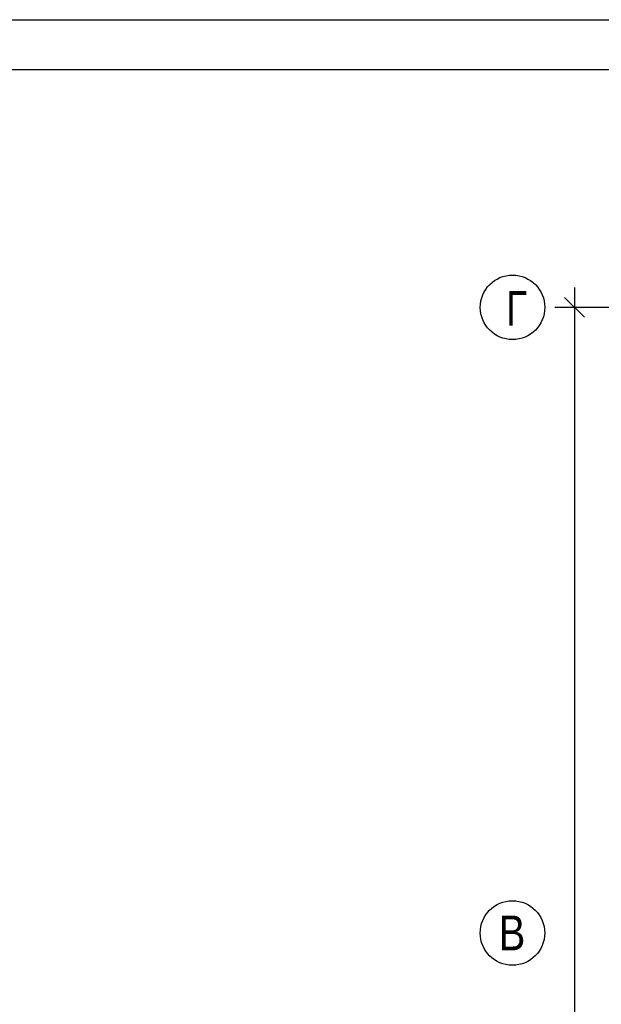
# Model space of a CAD drawing. Header units: millimetres. Extents: x -257011 to 237647566, y 2784933 to 6706507.
# Tile 197 of 256: x 9644233 to 9650091, y 5150431 to 5160346. Entities that reach past the tile are written whole.
import ezdxf

# ---------------------------------------------------------------- set-up
doc = ezdxf.new("R2010")
doc.units = ezdxf.units.MM
doc.header["$LTSCALE"] = 1000
doc.header["$PDMODE"] = 32
doc.header["$PDSIZE"] = 0.3
doc.layers.add('kcd_tx', color=7, linetype='Continuous')
doc.layers.add('PLAN', color=7, linetype='Continuous', lineweight=40)
doc.styles.get("Standard").update_dxf_attribs({"font": 'ARIALN.TTF'})
doc.dimstyles.new('Санжар', dxfattribs={"dimtxt": 240, "dimasz": 200, "dimexe": 200, "dimexo": 200, "dimgap": 50, "dimtad": 1, "dimdec": 0, "dimtxsty": 'Standard', "dimblk": 'OBLIQUE', "dimcen": 2.5, "dimdle": 200, "dimclrd": 152, "dimclre": 152, "dimclrt": 152, "dimadec": 0, "dimazin": 0, "dimtfac": 1, "dimtdec": 0, "dimtmove": 0, "dimatfit": 3, "dimldrblk": 'OBLIQUE', "dimfxl": 0, "dimlwd": 0, "dimlwe": 0, "dimarcsym": 0})

# ---------------------------------------------------------------- blocks, each defined once
blk = doc.blocks.new('_Oblique')
at = {"color": 0, "linetype": 'ByBlock', "lineweight": -2}
blk.add_line((-0.5, -0.5), (0.5, 0.5), dxfattribs=at)
blk = doc.blocks.new('*D1906')
at = {"layer": 'Defpoints', "color": 0, "lineweight": 50, "ltscale": 100, "transparency": 16777216}
for p in [(9650581.8, 5157449.2), (9649821.7, 5141849.2), (9650654.6, 5141849.2)]:
    blk.add_point(p, dxfattribs=at)
at = {"layer": 'kcd_tx', "color": 152, "ltscale": 100, "transparency": 16777216}
for p, q in [((9649821.7, 5157649.2), (9649821.7, 5141649.2)), ((9650381.8, 5157449.2), (9649621.7, 5157449.2)), ((9650454.6, 5141849.2), (9649621.7, 5141849.2))]:
    blk.add_line(p, q, dxfattribs=at)
at = {"layer": 'kcd_tx', "color": 152, "ltscale": 100, "transparency": 16777216, "xscale": 200, "yscale": 200, "zscale": 200}
for p, rotation in [((9649821.7, 5157449.2), 90), ((9649821.7, 5141849.2), 270)]:
    blk.add_blockref('_Oblique', p, dxfattribs=dict(at, rotation=rotation))
at = {"layer": 'kcd_tx', "color": 152, "lineweight": 60, "ltscale": 100, "transparency": 16777216, "insert": (9649649.2, 5149649.2), "char_height": 240, "attachment_point": 5, "rotation": 90}
blk.add_mtext('15600', dxfattribs=at)

msp = doc.modelspace()

# ---------------------------------------------------------------- linework, layer by layer
at = {"color": 1}
msp.add_lwpolyline([(9640518.224, 5160346.136), (9682518.224, 5160346.136), (9682518.224, 5130646.136), (9640518.224, 5130646.136)], close=True, dxfattribs=at)
at = {"lineweight": 30}
msp.add_lwpolyline([(9642518.224, 5159846.136), (9682018.224, 5159846.136), (9682018.224, 5131146.136), (9642518.224, 5131146.136)], close=True, dxfattribs=at)
at = {"layer": 'PLAN', "color": 158, "lineweight": 30}
for centre in [(9649196.823, 5157449.213), (9649196.083, 5151149.213)]:
    msp.add_circle(centre, 324.885, dxfattribs=at)

# ---------------------------------------------------------------- texts
at = {"layer": 'PLAN', "lineweight": 30, "char_height": 350, "width": 338.65741, "attachment_point": 3}
for s, insert in [('Г', (9649345.78, 5157613.901)), ('B', (9649325.687, 5151325.302))]:
    msp.add_mtext(s, dxfattribs=dict(at, insert=insert))

# ---------------------------------------------------------------- dimensions: what is measured, and where the dimension line sits
at = {"layer": 'kcd_tx', "lineweight": 60, "ltscale": 100}
dim = msp.add_linear_dim(base=(9649821.709, 5141849.213), p1=(9650581.794, 5157449.213), p2=(9650654.649, 5141849.213), angle=90, dimstyle='Санжар', override={"dimfxl": 1.25, "dimlwd": 65535, "dimlwe": 65535, "dimarcsym": 1}, dxfattribs=at)
dim.commit()
dim.dimension.update_dxf_attribs({"geometry": '*D1906', "text_midpoint": (9649649.171, 5149649.213)})

doc.saveas('drawing.dxf')
